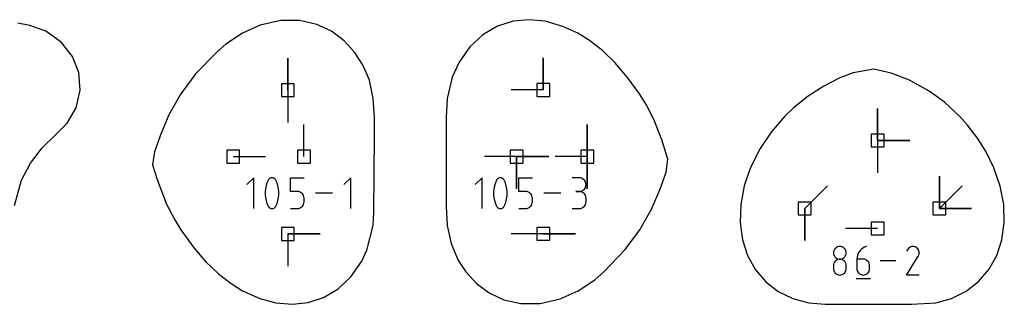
# Model space of a CAD drawing. Extents: x 0 to 600, y 0 to 900.
# Tile 51 of 56: x 288 to 331, y 286 to 299. Entities that reach past the tile are written whole.
import ezdxf

# ---------------------------------------------------------------- set-up
doc = ezdxf.new("R2010")
doc.units = 0

msp = doc.modelspace()

# ---------------------------------------------------------------- linework, layer by layer
at = {"layer": 'annotation', "color": 1}
for p, q in [((299.587121, 295.990588), (299.587121, 297.419338)), ((299.587121, 295.990588), (299.587121, 297.419338)), ((299.587121, 297.419338), (299.587121, 295.990588)), ((310.92121, 296.000085), (310.92121, 297.428835)), ((310.92121, 296.000085), (310.92121, 297.428835)), ((310.92121, 297.428835), (310.92121, 296.000085)), ((299.587121, 295.990588), (299.587121, 294.561838)), ((310.92121, 296.000085), (309.49246, 296.000085)), ((325.757643, 293.754676), (325.757643, 295.183426)), ((325.757643, 293.754676), (325.757643, 295.183426)), ((325.757643, 295.183426), (325.757643, 293.754676)), ((325.757643, 293.754676), (325.757643, 295.183426)), ((325.757643, 295.183426), (325.757643, 293.754676)), ((300.30134, 293.040131), (300.30134, 294.468881)), ((312.876989, 293.039944), (312.876989, 294.468694)), ((312.876989, 293.039944), (312.876989, 294.468694)), ((312.876989, 294.468694), (312.876989, 293.039944)), ((312.876989, 293.039944), (312.876989, 294.468694)), ((312.876989, 294.468694), (312.876989, 293.039944)), ((325.757643, 293.754676), (327.186393, 293.754676)), ((325.757643, 293.754676), (327.186393, 293.754676)), ((327.186393, 293.754676), (325.757643, 293.754676)), ((325.757643, 293.754676), (325.757643, 292.325926)), ((297.162258, 293.040131), (298.591008, 293.040131)), ((309.737976, 293.039944), (308.309226, 293.039945)), ((309.737976, 293.039944), (311.166726, 293.039944)), ((309.737976, 293.039944), (311.166726, 293.039944)), ((311.166726, 293.039944), (309.737976, 293.039944)), ((309.737976, 293.039944), (309.737976, 291.611195)), ((309.737976, 293.039944), (311.166726, 293.039944)), ((311.166726, 293.039944), (309.737976, 293.039944)), ((309.737976, 293.039944), (309.737976, 291.611195)), ((309.737976, 291.611195), (309.737976, 293.039944)), ((312.876989, 293.039944), (311.448239, 293.039945)), ((312.876989, 293.039944), (312.876989, 291.611195)), ((312.876989, 293.039944), (312.876989, 291.611195)), ((312.876989, 291.611195), (312.876989, 293.039944)), ((298.071357, 292.101744), (297.767734, 291.798036)), ((298.071357, 290.735997), (298.071357, 292.101744)), ((298.662102, 291.870485), (298.622837, 291.7438)), ((298.714455, 291.993599), (298.662102, 291.870485)), ((298.732085, 292.022917), (298.714455, 291.993599)), ((298.714455, 291.993599), (298.714455, 291.993599)), ((298.754057, 292.047901), (298.732085, 292.022917)), ((298.779643, 292.06831), (298.754057, 292.047901)), ((298.808116, 292.083901), (298.779643, 292.06831)), ((298.838747, 292.094433), (298.808116, 292.083901)), ((298.870811, 292.099663), (298.838747, 292.094433)), ((298.903579, 292.099351), (298.870811, 292.099663)), ((298.936323, 292.093255), (298.903579, 292.099351)), ((298.968317, 292.081132), (298.936323, 292.093255)), ((298.980564, 292.074696), (298.968317, 292.081132)), ((298.968317, 292.081132), (298.968317, 292.081132)), ((298.992317, 292.067303), (298.980564, 292.074696)), ((299.003518, 292.059012), (298.992317, 292.067303)), ((299.01411, 292.049882), (299.003518, 292.059012)), ((299.024036, 292.039971), (299.01411, 292.049882)), ((299.033238, 292.029337), (299.024036, 292.039971)), ((299.04166, 292.018039), (299.033238, 292.029337)), ((299.049245, 292.006135), (299.04166, 292.018039)), ((299.055935, 291.993685), (299.049245, 292.006135)), ((299.108542, 291.870317), (299.055935, 291.993685)), ((299.055935, 291.993685), (299.055935, 291.993685)), ((299.147997, 291.743442), (299.108542, 291.870317)), ((299.699505, 291.493556), (299.699505, 292.101744)), ((299.699505, 292.101744), (300.306066, 292.101744)), ((302.380809, 292.101744), (302.077186, 291.798036)), ((302.380809, 290.735997), (302.380809, 292.101744)), ((308.20565, 292.101579), (307.902036, 291.797879)), ((308.20565, 290.735872), (308.20565, 292.101579)), ((308.796378, 291.870326), (308.757114, 291.743645)), ((308.848729, 291.993437), (308.796378, 291.870326)), ((308.866359, 292.022754), (308.848729, 291.993437)), ((308.848729, 291.993437), (308.848729, 291.993437)), ((308.88833, 292.047737), (308.866359, 292.022754)), ((308.913915, 292.068145), (308.88833, 292.047737)), ((308.942387, 292.083736), (308.913915, 292.068145)), ((308.973018, 292.094267), (308.942387, 292.083736)), ((309.00508, 292.099498), (308.973018, 292.094267)), ((309.037847, 292.099186), (309.00508, 292.099498)), ((309.070591, 292.093089), (309.037847, 292.099186)), ((309.102583, 292.080967), (309.070591, 292.093089)), ((309.114831, 292.074531), (309.102583, 292.080967)), ((309.102583, 292.080967), (309.102583, 292.080967)), ((309.126583, 292.067138), (309.114831, 292.074531)), ((309.137784, 292.058848), (309.126583, 292.067138)), ((309.148375, 292.049718), (309.137784, 292.058848)), ((309.158301, 292.039807), (309.148375, 292.049718)), ((309.167503, 292.029173), (309.158301, 292.039807)), ((309.175925, 292.017875), (309.167503, 292.029173)), ((309.183509, 292.005972), (309.175925, 292.017875)), ((309.190199, 291.993522), (309.183509, 292.005972)), ((309.242804, 291.870158), (309.190199, 291.993522)), ((309.190199, 291.993522), (309.190199, 291.993522)), ((309.282259, 291.743286), (309.242804, 291.870158)), ((309.83375, 291.493408), (309.83375, 292.101579)), ((309.83375, 292.101579), (310.440293, 292.101579)), ((312.514589, 292.099994), (312.211318, 292.099994)), ((312.569134, 292.095098), (312.514589, 292.099994)), ((312.620458, 292.08099), (312.569134, 292.095098)), ((312.667708, 292.058535), (312.620458, 292.08099)), ((312.710031, 292.028603), (312.667708, 292.058535)), ((312.746574, 291.992062), (312.710031, 292.028603)), ((312.776481, 291.949778), (312.746574, 291.992062)), ((312.798901, 291.90262), (312.776481, 291.949778)), ((312.812979, 291.851455), (312.798901, 291.90262)), ((328.499951, 290.737634), (328.499951, 292.166384)), ((328.499951, 290.737634), (328.499951, 292.166384)), ((328.499951, 292.166384), (328.499951, 290.737634)), ((328.499951, 290.737634), (328.499951, 292.166384)), ((328.499951, 292.166384), (328.499951, 290.737634)), ((298.59666, 291.614555), (298.583572, 291.48376)), ((298.583572, 291.48376), (298.583572, 291.352424)), ((298.622837, 291.7438), (298.59666, 291.614555)), ((299.174301, 291.61407), (299.147997, 291.743442)), ((299.187453, 291.483211), (299.174301, 291.61407)), ((299.187453, 291.351876), (299.187453, 291.483211)), ((300.002785, 291.493556), (299.699505, 291.493556)), ((300.057241, 291.488688), (300.002785, 291.493556)), ((300.108518, 291.47465), (300.057241, 291.488688)), ((300.155756, 291.452286), (300.108518, 291.47465)), ((300.198092, 291.422445), (300.155756, 291.452286)), ((308.730938, 291.614403), (308.71785, 291.483612)), ((308.71785, 291.483612), (308.71785, 291.352281)), ((308.757114, 291.743645), (308.730938, 291.614403)), ((309.308561, 291.613918), (309.282259, 291.743286)), ((309.321713, 291.483063), (309.308561, 291.613918)), ((309.321713, 291.351732), (309.321713, 291.483063)), ((310.137021, 291.493408), (309.83375, 291.493408)), ((310.191475, 291.488541), (310.137021, 291.493408)), ((310.242751, 291.474502), (310.191475, 291.488541)), ((310.289988, 291.45214), (310.242751, 291.474502)), ((310.332322, 291.4223), (310.289988, 291.45214)), ((312.514589, 291.493451), (312.36274, 291.493451)), ((312.36274, 291.493451), (312.514589, 291.493451)), ((312.514589, 291.493451), (312.569134, 291.498348)), ((312.569134, 291.488555), (312.514589, 291.493451)), ((312.514589, 291.493451), (312.514589, 291.493451)), ((312.569134, 291.498348), (312.620458, 291.512465)), ((312.620458, 291.474446), (312.569134, 291.488555)), ((312.620458, 291.512465), (312.667708, 291.534942)), ((312.667708, 291.451992), (312.620458, 291.474446)), ((312.667708, 291.534942), (312.710031, 291.564917)), ((312.710031, 291.42206), (312.667708, 291.451992)), ((312.710031, 291.564917), (312.746574, 291.60153)), ((312.746574, 291.60153), (312.776481, 291.643921)), ((312.776481, 291.643921), (312.798901, 291.691229)), ((312.798901, 291.691229), (312.812979, 291.742592)), ((312.817861, 291.797151), (312.812979, 291.851455)), ((312.812979, 291.742592), (312.817861, 291.797151)), ((312.817861, 291.797151), (312.817861, 291.797151)), ((322.524866, 290.737634), (323.535145, 291.747913)), ((328.499951, 290.737634), (329.510229, 291.747913)), ((298.583572, 291.352424), (298.59666, 291.221559)), ((298.59666, 291.221559), (298.622837, 291.092175)), ((298.622837, 291.092175), (298.662102, 290.965281)), ((299.108542, 290.965112), (299.147997, 291.091816)), ((299.147997, 291.091816), (299.174301, 291.221074)), ((299.174301, 291.221074), (299.187453, 291.351876)), ((300.234663, 291.385973), (300.198092, 291.422445)), ((300.264609, 291.343716), (300.234663, 291.385973)), ((300.287066, 291.296521), (300.264609, 291.343716)), ((300.301172, 291.245235), (300.287066, 291.296521)), ((300.301169, 290.985063), (300.306066, 291.03962)), ((300.306066, 291.190704), (300.301172, 291.245235)), ((300.306066, 291.03962), (300.306066, 291.190704)), ((300.306066, 291.190704), (300.306066, 291.190704)), ((301.565116, 291.418871), (300.818349, 291.418871)), ((308.71785, 291.352281), (308.730938, 291.22142)), ((308.730938, 291.22142), (308.757114, 291.092039)), ((308.757114, 291.092039), (308.796378, 290.965148)), ((309.242804, 290.96498), (309.282259, 291.09168)), ((309.282259, 291.09168), (309.308561, 291.220934)), ((309.308561, 291.220934), (309.321713, 291.351732)), ((310.368893, 291.385828), (310.332322, 291.4223)), ((310.398837, 291.343573), (310.368893, 291.385828)), ((310.421293, 291.296379), (310.398837, 291.343573)), ((310.435399, 291.245094), (310.421293, 291.296379)), ((310.435396, 290.98493), (310.440293, 291.039486)), ((310.440293, 291.190565), (310.435399, 291.245094)), ((310.440293, 291.039486), (310.440293, 291.190565)), ((310.440293, 291.190565), (310.440293, 291.190565)), ((311.699306, 291.418725), (310.952561, 291.418725)), ((312.746574, 291.385519), (312.710031, 291.42206)), ((312.776481, 291.343235), (312.746574, 291.385519)), ((312.798901, 291.296077), (312.776481, 291.343235)), ((312.812979, 291.244912), (312.798901, 291.296077)), ((312.817861, 291.190608), (312.812979, 291.244912)), ((312.812979, 290.984432), (312.817861, 291.038758)), ((312.817861, 291.038758), (312.817861, 291.190608)), ((312.817861, 291.190608), (312.817861, 291.190608)), ((298.662102, 290.965281), (298.714455, 290.841887)), ((298.714455, 290.841887), (298.714455, 290.841887)), ((298.714455, 290.841887), (298.721121, 290.829461)), ((298.721121, 290.829461), (298.72865, 290.817617)), ((298.72865, 290.817617), (298.737009, 290.806391)), ((298.737009, 290.806391), (298.746168, 290.795817)), ((298.746168, 290.795817), (298.756095, 290.785934)), ((298.756095, 290.785934), (298.766758, 290.776775)), ((298.766758, 290.776775), (298.778125, 290.768378)), ((298.778125, 290.768378), (298.790164, 290.760779)), ((298.790164, 290.760779), (298.802844, 290.754012)), ((298.802844, 290.754012), (298.802844, 290.754012)), ((298.802844, 290.754012), (298.834586, 290.742146)), ((298.834586, 290.742146), (298.86714, 290.736251)), ((298.86714, 290.736251), (298.89977, 290.736086)), ((298.89977, 290.736086), (298.93174, 290.741411)), ((298.93174, 290.741411), (298.962314, 290.751986)), ((298.962314, 290.751986), (298.990757, 290.76757)), ((298.990757, 290.76757), (299.016332, 290.787922)), ((299.016332, 290.787922), (299.038303, 290.812804)), ((299.038303, 290.812804), (299.055935, 290.841973)), ((299.055935, 290.841973), (299.108542, 290.965112)), ((299.055935, 290.841973), (299.055935, 290.841973)), ((299.699505, 290.735997), (300.002785, 290.735997)), ((300.002785, 290.735997), (300.057218, 290.740891)), ((300.002785, 290.735997), (300.002785, 290.735997)), ((300.057218, 290.740891), (300.108484, 290.755001)), ((300.108484, 290.755001), (300.155718, 290.777467)), ((300.155718, 290.777467), (300.198057, 290.80743)), ((300.198057, 290.80743), (300.234635, 290.84403)), ((300.234635, 290.84403), (300.26459, 290.886408)), ((300.26459, 290.886408), (300.287056, 290.933706)), ((300.287056, 290.933706), (300.301169, 290.985063)), ((308.796378, 290.965148), (308.848729, 290.841758)), ((308.848729, 290.841758), (308.848729, 290.841758)), ((308.848729, 290.841758), (308.855395, 290.829333)), ((308.855395, 290.829333), (308.862923, 290.817489)), ((308.862923, 290.817489), (308.871283, 290.806263)), ((308.871283, 290.806263), (308.880442, 290.79569)), ((308.880442, 290.79569), (308.890368, 290.785807)), ((308.890368, 290.785807), (308.90103, 290.776649)), ((308.90103, 290.776649), (308.912397, 290.768252)), ((308.912397, 290.768252), (308.924436, 290.760652)), ((308.924436, 290.760652), (308.937116, 290.753886)), ((308.937116, 290.753886), (308.937116, 290.753886)), ((308.937116, 290.753886), (308.968856, 290.74202)), ((308.968856, 290.74202), (309.001409, 290.736125)), ((309.001409, 290.736125), (309.034038, 290.735961)), ((309.034038, 290.735961), (309.066007, 290.741286)), ((309.066007, 290.741286), (309.096581, 290.75186)), ((309.096581, 290.75186), (309.125023, 290.767443)), ((309.125023, 290.767443), (309.150597, 290.787795)), ((309.150597, 290.787795), (309.172568, 290.812676)), ((309.172568, 290.812676), (309.190199, 290.841844)), ((309.190199, 290.841844), (309.242804, 290.96498)), ((309.190199, 290.841844), (309.190199, 290.841844)), ((309.83375, 290.735872), (310.137021, 290.735872)), ((310.137021, 290.735872), (310.191453, 290.740766)), ((310.137021, 290.735872), (310.137021, 290.735872)), ((310.191453, 290.740766), (310.242717, 290.754875)), ((310.242717, 290.754875), (310.28995, 290.77734)), ((310.28995, 290.77734), (310.332287, 290.807302)), ((310.332287, 290.807302), (310.368864, 290.843901)), ((310.368864, 290.843901), (310.398818, 290.886278)), ((310.398818, 290.886278), (310.421283, 290.933574)), ((310.421283, 290.933574), (310.435396, 290.98493)), ((312.211318, 290.735915), (312.514589, 290.735915)), ((312.514589, 290.735915), (312.569134, 290.740808)), ((312.514589, 290.735915), (312.514589, 290.735915)), ((312.569134, 290.740808), (312.620458, 290.754909)), ((312.620458, 290.754909), (312.667708, 290.777354)), ((312.667708, 290.777354), (312.710031, 290.807277)), ((312.710031, 290.807277), (312.746574, 290.843812)), ((312.746574, 290.843812), (312.776481, 290.886093)), ((312.776481, 290.886093), (312.798901, 290.933255)), ((312.798901, 290.933255), (312.812979, 290.984432)), ((322.524866, 290.737634), (322.524866, 289.308884)), ((322.524866, 290.737634), (322.524866, 289.308884)), ((322.524866, 289.308884), (322.524866, 290.737634)), ((328.499951, 290.737634), (329.928701, 290.737634)), ((328.499951, 290.737634), (329.928701, 290.737634)), ((329.928701, 290.737634), (328.499951, 290.737634)), ((325.756997, 289.847026), (324.328247, 289.847026)), ((299.586637, 289.604434), (301.015387, 289.604434)), ((299.586637, 289.604434), (301.015387, 289.604434)), ((301.015387, 289.604434), (299.586637, 289.604434)), ((299.586637, 289.604434), (299.586637, 288.175684)), ((310.921099, 289.611588), (309.492349, 289.611588)), ((310.921099, 289.611588), (312.349849, 289.611588)), ((310.921099, 289.611588), (312.349849, 289.611588)), ((312.349849, 289.611588), (310.921099, 289.611588)), ((323.805347, 288.816206), (323.800811, 288.765867)), ((323.818423, 288.863635), (323.805347, 288.816206)), ((323.83924, 288.90735), (323.818423, 288.863635)), ((323.866998, 288.946547), (323.83924, 288.90735)), ((323.900898, 288.98042), (323.866998, 288.946547)), ((323.940141, 289.008166), (323.900898, 288.98042)), ((323.983929, 289.028981), (323.940141, 289.008166)), ((324.031461, 289.04206), (323.983929, 289.028981)), ((324.081939, 289.046598), (324.031461, 289.04206)), ((324.132416, 289.04206), (324.081939, 289.046598)), ((324.081939, 289.046598), (324.081939, 289.046598)), ((324.179949, 289.028981), (324.132416, 289.04206)), ((324.223736, 289.008166), (324.179949, 289.028981)), ((324.262979, 288.98042), (324.223736, 289.008166)), ((324.296879, 288.946547), (324.262979, 288.98042)), ((324.324637, 288.90735), (324.296879, 288.946547)), ((324.345454, 288.863635), (324.324637, 288.90735)), ((324.35853, 288.816206), (324.345454, 288.863635)), ((324.363066, 288.765867), (324.35853, 288.816206)), ((324.931341, 288.802464), (324.89156, 288.730013)), ((324.980791, 288.868502), (324.931341, 288.802464)), ((325.03915, 288.927109), (324.980791, 288.868502)), ((325.10566, 288.977264), (325.03915, 288.927109)), ((325.179562, 289.01795), (325.10566, 288.977264)), ((325.260098, 289.048146), (325.179562, 289.01795)), ((325.260098, 289.048146), (325.260098, 289.048146)), ((327.079584, 288.907374), (327.042666, 288.836556)), ((327.10888, 288.948917), (327.079584, 288.907374)), ((327.14403, 288.983596), (327.10888, 288.948917)), ((327.183964, 289.011133), (327.14403, 288.983596)), ((327.227612, 289.031251), (327.183964, 289.011133)), ((327.273906, 289.043671), (327.227612, 289.031251)), ((327.321777, 289.048115), (327.273906, 289.043671)), ((327.370155, 289.044307), (327.321777, 289.048115)), ((327.417972, 289.031969), (327.370155, 289.044307)), ((327.464159, 289.010822), (327.417972, 289.031969)), ((327.505468, 288.981488), (327.464159, 289.010822)), ((327.464159, 289.010822), (327.464159, 289.010822)), ((327.540007, 288.946288), (327.505468, 288.981488)), ((327.567469, 288.9063), (327.540007, 288.946288)), ((327.587546, 288.862604), (327.567469, 288.9063)), ((327.599932, 288.816277), (327.587546, 288.862604)), ((327.604319, 288.768399), (327.599932, 288.816277)), ((323.800811, 288.765867), (323.800811, 288.765867)), ((323.800811, 288.765867), (323.80535, 288.715292)), ((323.80535, 288.715292), (323.818432, 288.667679)), ((323.818432, 288.667679), (323.839257, 288.623826)), ((323.866998, 288.384169), (323.83924, 288.344883)), ((323.839257, 288.623826), (323.867024, 288.584531)), ((323.900898, 288.418102), (323.866998, 288.384169)), ((323.867024, 288.584531), (323.900931, 288.550591)), ((323.940141, 288.445885), (323.900898, 288.418102)), ((323.900931, 288.550591), (323.940177, 288.522804)), ((323.983929, 288.466718), (323.940141, 288.445885)), ((323.940177, 288.522804), (323.983961, 288.501969)), ((324.031461, 288.479804), (323.983929, 288.466718)), ((323.983961, 288.501969), (324.031482, 288.488882)), ((324.081939, 288.484343), (324.031461, 288.479804)), ((324.031482, 288.488882), (324.081939, 288.484343)), ((324.081939, 288.484343), (324.132395, 288.488882)), ((324.132416, 288.479806), (324.081939, 288.484343)), ((324.081939, 288.484343), (324.081939, 288.484343)), ((324.081939, 288.484343), (324.081939, 288.484343)), ((324.132395, 288.488882), (324.179916, 288.501969)), ((324.179949, 288.466727), (324.132416, 288.479806)), ((324.179916, 288.501969), (324.223701, 288.522804)), ((324.223736, 288.445902), (324.179949, 288.466727)), ((324.223701, 288.522804), (324.262947, 288.550591)), ((324.262979, 288.418128), (324.223736, 288.445902)), ((324.262947, 288.550591), (324.296853, 288.584531)), ((324.296879, 288.384202), (324.262979, 288.418128)), ((324.296853, 288.584531), (324.32462, 288.623826)), ((324.324637, 288.344919), (324.296879, 288.384202)), ((324.32462, 288.623826), (324.345445, 288.667679)), ((324.345445, 288.667679), (324.358527, 288.715292)), ((324.358527, 288.715292), (324.363066, 288.765867)), ((324.363066, 288.765867), (324.363066, 288.765867)), ((324.844036, 288.569953), (324.837811, 288.484383)), ((324.837811, 288.484383), (324.837811, 288.063604)), ((325.118939, 288.484383), (324.837811, 288.484383)), ((324.862205, 288.65217), (324.844036, 288.569953)), ((324.89156, 288.730013), (324.862205, 288.65217)), ((325.1695, 288.47987), (325.118939, 288.484383)), ((325.217077, 288.466857), (325.1695, 288.47987)), ((325.260877, 288.446127), (325.217077, 288.466857)), ((325.30011, 288.418466), (325.260877, 288.446127)), ((325.333984, 288.384658), (325.30011, 288.418466)), ((325.361708, 288.345488), (325.333984, 288.384658)), ((326.567151, 288.415153), (325.874931, 288.415153)), ((327.041872, 287.782149), (327.561414, 288.618545)), ((327.561414, 288.618545), (327.562036, 288.619314)), ((327.561414, 288.618545), (327.561414, 288.618545)), ((327.562036, 288.619314), (327.562631, 288.620089)), ((327.562631, 288.620089), (327.563205, 288.620877)), ((327.563205, 288.620877), (327.563762, 288.621685)), ((327.563762, 288.621685), (327.564304, 288.622519)), ((327.564304, 288.622519), (327.564837, 288.623385)), ((327.564837, 288.623385), (327.565364, 288.624291)), ((327.565364, 288.624291), (327.565889, 288.625242)), ((327.565889, 288.625242), (327.566416, 288.626246)), ((327.566416, 288.626246), (327.587868, 288.672305)), ((327.566416, 288.626246), (327.566416, 288.626246)), ((327.587868, 288.672305), (327.6004, 288.720049)), ((327.6004, 288.720049), (327.604319, 288.768399)), ((323.805347, 288.253449), (323.800811, 288.202898)), ((323.800811, 288.202898), (323.800811, 288.06285)), ((323.800811, 288.06285), (323.800811, 288.06285)), ((323.800811, 288.06285), (323.80535, 288.012302)), ((323.818423, 288.301044), (323.805347, 288.253449)), ((323.80535, 288.012302), (323.818432, 287.964762)), ((323.83924, 288.344883), (323.818423, 288.301044)), ((323.818432, 287.964762), (323.839257, 287.921015)), ((324.32462, 287.921015), (324.345445, 287.964762)), ((324.345454, 288.301076), (324.324637, 288.344919)), ((324.345445, 287.964762), (324.358527, 288.012302)), ((324.35853, 288.25347), (324.345454, 288.301076)), ((324.358527, 288.012302), (324.363066, 288.06285)), ((324.363066, 288.202898), (324.35853, 288.25347)), ((324.363066, 288.06285), (324.363066, 288.202898)), ((324.363066, 288.202898), (324.363066, 288.202898)), ((324.837811, 288.063604), (324.837811, 288.063604)), ((324.837811, 288.063604), (324.84235, 288.013032)), ((324.84235, 288.013032), (324.855433, 287.965426)), ((324.855433, 287.965426), (324.876258, 287.921584)), ((325.382491, 288.30174), (325.361708, 288.345488)), ((325.361708, 287.921584), (325.382491, 287.965426)), ((325.395541, 288.2542), (325.382491, 288.30174)), ((325.382491, 287.965426), (325.395541, 288.013032)), ((325.400066, 288.203652), (325.395541, 288.2542)), ((325.395541, 288.013032), (325.400066, 288.063604)), ((325.400066, 288.063604), (325.400066, 288.203652)), ((325.400066, 288.203652), (325.400066, 288.203652)), ((323.839257, 287.921015), (323.867024, 287.881844)), ((323.867024, 287.881844), (323.900931, 287.848036)), ((323.900931, 287.848036), (323.940177, 287.820375)), ((323.940177, 287.820375), (323.983961, 287.799645)), ((323.983961, 287.799645), (324.031482, 287.786632)), ((324.031482, 287.786632), (324.081939, 287.782119)), ((324.081939, 287.782119), (324.132395, 287.786632)), ((324.081939, 287.782119), (324.081939, 287.782119)), ((324.132395, 287.786632), (324.179916, 287.799645)), ((324.179916, 287.799645), (324.223701, 287.820375)), ((324.223701, 287.820375), (324.262947, 287.848036)), ((324.262947, 287.848036), (324.296853, 287.881844)), ((324.296853, 287.881844), (324.32462, 287.921015)), ((324.802601, 287.623911), (325.435594, 287.623911)), ((324.876258, 287.921584), (324.904024, 287.882301)), ((324.904024, 287.882301), (324.937931, 287.848374)), ((324.937931, 287.848374), (324.977177, 287.8206)), ((324.977177, 287.8206), (325.020961, 287.799775)), ((325.020961, 287.799775), (325.068482, 287.786696)), ((325.068482, 287.786696), (325.118939, 287.782159)), ((325.118939, 287.782159), (325.1695, 287.786696)), ((325.118939, 287.782159), (325.118939, 287.782159)), ((325.1695, 287.786696), (325.217077, 287.799775)), ((325.217077, 287.799775), (325.260877, 287.8206)), ((325.260877, 287.8206), (325.30011, 287.848374)), ((325.30011, 287.848374), (325.333984, 287.882301)), ((325.333984, 287.882301), (325.361708, 287.921584)), ((327.604127, 287.782149), (327.041872, 287.782149))]:
    msp.add_line(p, q, dxfattribs=at)
at = {"layer": 'boundary', "color": 5}
for p, q in [((288.134963, 298.86462), (287.606109, 298.962122)), ((288.853605, 298.608806), (288.134963, 298.86462)), ((298.355926, 298.874449), (297.581119, 298.523669)), ((299.277795, 299.081563), (298.355926, 298.874449)), ((300.121543, 299.084552), (299.277795, 299.081563)), ((300.873186, 298.916631), (300.121543, 299.084552)), ((301.528761, 298.60862), (300.873186, 298.916631)), ((309.578736, 299.051427), (308.889942, 298.830942)), ((310.291263, 299.123682), (309.578736, 299.051427)), ((311.006553, 299.057859), (310.291263, 299.123682)), ((311.79519, 298.827515), (311.006553, 299.057859)), ((289.5353, 298.127636), (288.853605, 298.608806)), ((297.581119, 298.523669), (296.831121, 298.03491)), ((302.087887, 298.18708), (301.528761, 298.60862)), ((308.246113, 298.455707), (307.670317, 297.923783)), ((308.889942, 298.830942), (308.246113, 298.455707)), ((312.458293, 298.52324), (311.79519, 298.827515)), ((312.97705, 298.197327), (312.458293, 298.52324)), ((290.027152, 297.493749), (289.5353, 298.127636)), ((296.831121, 298.03491), (296.451879, 297.696883)), ((302.552352, 297.674569), (302.087887, 298.18708)), ((313.561282, 297.7436), (312.97705, 298.197327)), ((296.451879, 297.696883), (295.50821, 296.728747)), ((302.925174, 297.09019), (302.552352, 297.674569)), ((307.670317, 297.923783), (307.186525, 297.239052)), ((314.103327, 297.224981), (313.561282, 297.7436)), ((290.314752, 296.780106), (290.027152, 297.493749)), ((307.186525, 297.239052), (306.884591, 296.566331)), ((314.663676, 296.55587), (314.103327, 297.224981)), ((290.37845, 295.985659), (290.314752, 296.780106)), ((295.50821, 296.728747), (294.84301, 295.830789)), ((303.208027, 296.432008), (302.925174, 297.09019)), ((324.675442, 296.757823), (324.087795, 296.533184)), ((325.589623, 296.927166), (324.675442, 296.757823)), ((326.36258, 296.74802), (325.589623, 296.927166)), ((327.174594, 296.434386), (326.36258, 296.74802)), ((303.377715, 295.62802), (303.208027, 296.432008)), ((306.884591, 296.566331), (306.661584, 295.627685)), ((315.196396, 295.830294), (314.663676, 296.55587)), ((324.087795, 296.533184), (323.366042, 296.175391)), ((328.045862, 295.94739), (327.174594, 296.434386)), ((290.190752, 295.200982), (290.37845, 295.985659)), ((294.84301, 295.830789), (294.313028, 294.903306)), ((315.481791, 295.353854), (315.196396, 295.830294)), ((323.366042, 296.175391), (322.676354, 295.730154)), ((328.725863, 295.452569), (328.045862, 295.94739)), ((303.431005, 294.772561), (303.377715, 295.62802)), ((306.661584, 295.627685), (306.608328, 294.772181)), ((322.676354, 295.730154), (322.03121, 295.206574)), ((329.409275, 294.82398), (328.725863, 295.452569)), ((289.800759, 294.525625), (290.190752, 295.200982)), ((315.840088, 294.657884), (315.481791, 295.353854)), ((322.03121, 295.206574), (321.637817, 294.840325)), ((289.295262, 294.023914), (289.800759, 294.525625)), ((294.313028, 294.903306), (293.915478, 293.969624)), ((303.432162, 293.973773), (303.431005, 294.772561)), ((306.608328, 294.772181), (306.607162, 293.973393)), ((316.186913, 293.78195), (315.840088, 294.657884)), ((321.637817, 294.840325), (321.030909, 294.12977)), ((329.742384, 294.436332), (329.409275, 294.82398)), ((321.030909, 294.12977), (320.518837, 293.359548)), ((330.184367, 293.862177), (329.742384, 294.436332)), ((288.682008, 293.431444), (289.295262, 294.023914)), ((293.915478, 293.969624), (293.663348, 293.2484)), ((303.404257, 290.576407), (303.432162, 293.973773)), ((306.607162, 293.973393), (306.609015, 290.831571)), ((316.453162, 292.931511), (316.186913, 293.78195)), ((330.572463, 293.252222), (330.184367, 293.862177)), ((288.170908, 292.753068), (288.682008, 293.431444)), ((293.663348, 293.2484), (293.585723, 292.678006)), ((320.518837, 293.359548), (320.114293, 292.54899)), ((330.920891, 292.54973), (330.572463, 293.252222)), ((287.771696, 291.991961), (288.170908, 292.753068)), ((316.373153, 292.344709), (316.453162, 292.931511)), ((293.585723, 292.678006), (293.789705, 292.02527)), ((316.090328, 291.558893), (316.373153, 292.344709)), ((320.044097, 292.343216), (319.842237, 291.740364)), ((320.114293, 292.54899), (320.044097, 292.343216)), ((331.202401, 291.727433), (330.920891, 292.54973)), ((287.460914, 290.871486), (287.771696, 291.991961)), ((293.789705, 292.02527), (294.206683, 290.931815)), ((315.729506, 290.708758), (316.090328, 291.558893)), ((319.842237, 291.740364), (319.686237, 290.915809)), ((331.355348, 290.907453), (331.202401, 291.727433)), ((294.206683, 290.931815), (294.565206, 290.236826)), ((303.376753, 289.983024), (303.404257, 290.576407)), ((306.609015, 290.831571), (306.66253, 289.982712)), ((315.468771, 290.261204), (315.729506, 290.708758)), ((319.686237, 290.915809), (319.659053, 290.111883)), ((331.379983, 290.107268), (331.355348, 290.907453)), ((294.565206, 290.236826), (294.837303, 289.781576)), ((315.202084, 289.781345), (315.468771, 290.261204)), ((294.837303, 289.781576), (295.426796, 288.977227)), ((303.090261, 288.882686), (303.376753, 289.983024)), ((306.66253, 289.982712), (306.83237, 289.1787)), ((314.562476, 288.911523), (315.202084, 289.781345)), ((319.659053, 290.111883), (319.760876, 289.348618)), ((331.276124, 289.347025), (331.379983, 290.107268)), ((319.760876, 289.348618), (319.98864, 288.645054)), ((331.046863, 288.645649), (331.276124, 289.347025)), ((295.426796, 288.977227), (295.947052, 288.368017)), ((302.870469, 288.390582), (303.090261, 288.882686)), ((306.83237, 289.1787), (307.115837, 288.500183)), ((313.623193, 287.938478), (314.562476, 288.911523)), ((295.947052, 288.368017), (296.489262, 287.850962)), ((302.389555, 287.700967), (302.870469, 288.390582)), ((307.115837, 288.500183), (307.134485, 288.448817)), ((307.134485, 288.448817), (307.491531, 287.917107)), ((319.98864, 288.645054), (320.336176, 288.018545)), ((330.698442, 288.020444), (331.046863, 288.645649)), ((313.215007, 287.574305), (313.623193, 287.938478)), ((320.336176, 288.018545), (320.79428, 287.484323)), ((330.24008, 287.486632), (330.698442, 288.020444)), ((296.489262, 287.850962), (297.073557, 287.399065)), ((301.816109, 287.16381), (302.389555, 287.700967)), ((307.491531, 287.917107), (307.958707, 287.40633)), ((312.466375, 287.084854), (313.215007, 287.574305)), ((297.073557, 287.399065), (297.573109, 287.085144)), ((297.573109, 287.085144), (298.340607, 286.733097)), ((301.174056, 286.783146), (301.816109, 287.16381)), ((307.958707, 287.40633), (308.520211, 286.986858)), ((311.665184, 286.723781), (312.466375, 287.084854)), ((320.79428, 287.484323), (321.351138, 287.055244)), ((321.351138, 287.055244), (321.992574, 286.741445)), ((329.043063, 286.741861), (329.683563, 287.05705)), ((329.683563, 287.05705), (330.24008, 287.486632)), ((298.340607, 286.733097), (299.05711, 286.541038)), ((300.486461, 286.557235), (301.174056, 286.783146)), ((308.520211, 286.986858), (309.177823, 286.681198)), ((309.177823, 286.681198), (309.930989, 286.515866)), ((310.778497, 286.521903), (311.665184, 286.723781)), ((321.992574, 286.741445), (322.702668, 286.550131)), ((328.334537, 286.54831), (329.043063, 286.741861)), ((299.05711, 286.541038), (299.774613, 286.479735)), ((299.774613, 286.479735), (300.486461, 286.557235)), ((309.930989, 286.515866), (310.778497, 286.521903)), ((322.702668, 286.550131), (323.424417, 286.488881)), ((323.424417, 286.488881), (327.263582, 286.479735)), ((327.263582, 286.479735), (328.334537, 286.54831))]:
    msp.add_line(p, q, dxfattribs=at)
at = {"layer": 'hole', "color": 5}
for p, q in [((299.872871, 296.276338), (299.301371, 296.276338)), ((299.301371, 296.276338), (299.301371, 295.704838)), ((299.872871, 295.704838), (299.872871, 296.276338)), ((311.20696, 296.285835), (310.63546, 296.285835)), ((310.63546, 296.285835), (310.63546, 295.714335)), ((311.20696, 295.714335), (311.20696, 296.285835)), ((299.301371, 295.704838), (299.872871, 295.704838)), ((310.63546, 295.714335), (311.20696, 295.714335)), ((326.043393, 294.040426), (325.471893, 294.040426)), ((325.471893, 294.040426), (325.471893, 293.468926)), ((326.043393, 293.468926), (326.043393, 294.040426)), ((297.448008, 293.325881), (296.876508, 293.325881)), ((296.876508, 293.325881), (296.876508, 292.754381)), ((297.448008, 292.754381), (297.448008, 293.325881)), ((300.58709, 293.325881), (300.01559, 293.325881)), ((300.01559, 293.325881), (300.01559, 292.754381)), ((300.58709, 292.754381), (300.58709, 293.325881)), ((310.023726, 293.325694), (309.452226, 293.325694)), ((309.452226, 293.325694), (309.452226, 292.754194)), ((310.023726, 292.754194), (310.023726, 293.325694)), ((313.162739, 293.325694), (312.591239, 293.325694)), ((312.591239, 293.325694), (312.591239, 292.754194)), ((313.162739, 292.754194), (313.162739, 293.325694)), ((325.471893, 293.468926), (326.043393, 293.468926)), ((296.876508, 292.754381), (297.448008, 292.754381)), ((300.01559, 292.754381), (300.58709, 292.754381)), ((309.452226, 292.754194), (310.023726, 292.754194)), ((312.591239, 292.754194), (313.162739, 292.754194)), ((322.810616, 291.023384), (322.239116, 291.023384)), ((322.239116, 291.023384), (322.239116, 290.451884)), ((322.810616, 290.451884), (322.810616, 291.023384)), ((328.785701, 291.023384), (328.214201, 291.023384)), ((328.214201, 291.023384), (328.214201, 290.451884)), ((328.785701, 290.451884), (328.785701, 291.023384)), ((322.239116, 290.451884), (322.810616, 290.451884)), ((326.042747, 290.132776), (325.471247, 290.132776)), ((325.471247, 290.132776), (325.471247, 289.561276)), ((326.042747, 289.561276), (326.042747, 290.132776)), ((328.214201, 290.451884), (328.785701, 290.451884)), ((299.872387, 289.890184), (299.300887, 289.890184)), ((299.300887, 289.890184), (299.300887, 289.318684)), ((299.872387, 289.318684), (299.872387, 289.890184)), ((311.206849, 289.897338), (310.635349, 289.897338)), ((310.635349, 289.897338), (310.635349, 289.325838)), ((311.206849, 289.325838), (311.206849, 289.897338)), ((299.300887, 289.318684), (299.872387, 289.318684)), ((310.635349, 289.325838), (311.206849, 289.325838)), ((325.471247, 289.561276), (326.042747, 289.561276))]:
    msp.add_line(p, q, dxfattribs=at)

doc.saveas('drawing.dxf')
